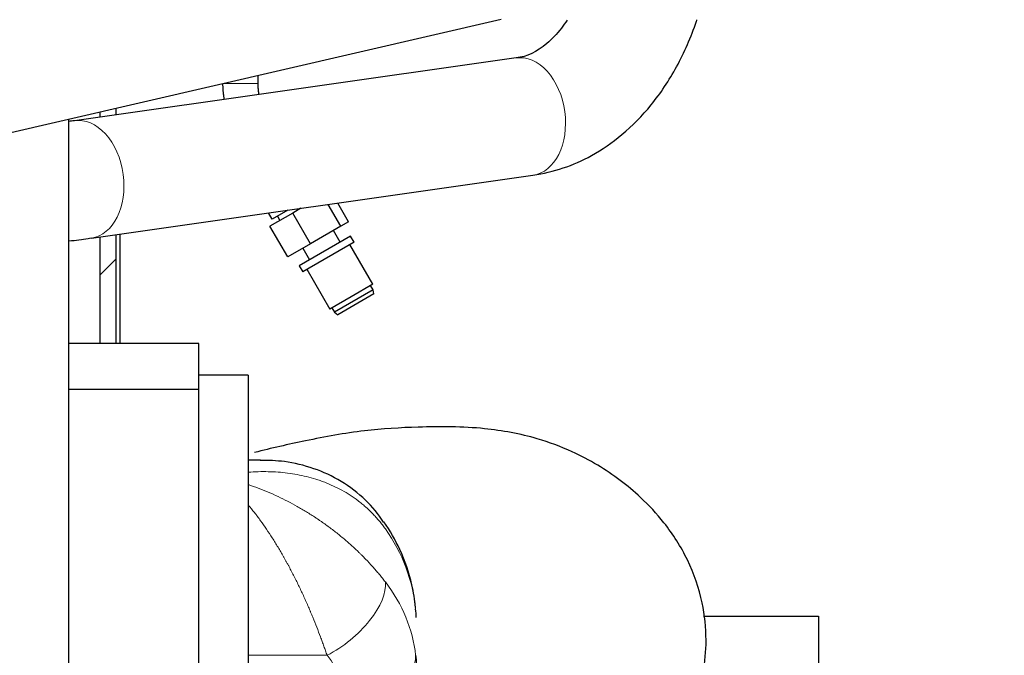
# Model space of a CAD drawing. Header units: inches. Extents: x 0 to 29700, y -16 to 21000.
# Tile 181 of 186: x 27151 to 27650, y 17083 to 17405. Entities that reach past the tile are written whole.
import ezdxf

# ---------------------------------------------------------------- set-up
doc = ezdxf.new("R2010")
doc.units = ezdxf.units.IN
doc.layers.add('254', color=7, linetype='Continuous', true_color=0xffffff)
doc.styles.add('latin_extended', font='simplex.shx')
doc.dimstyles.get("Standard").update_dxf_attribs({"dimtxt": 0.18, "dimasz": 0.18, "dimexe": 0.18, "dimexo": 0.0625, "dimgap": 0.09, "dimtad": 0, "dimtih": 1, "dimtoh": 1, "dimdec": 4, "dimzin": 0, "dimdsep": 46, "dimtxsty": 'Standard', "dimcen": 0.09, "dimadec": 0, "dimazin": 0, "dimtfac": 1, "dimtdec": 4, "dimtofl": 0, "dimtmove": 0, "dimatfit": 3, "dimfxl": 1, "dimtolj": 1, "dimtzin": 0, "dimarcsym": 0})

# ---------------------------------------------------------------- blocks, each defined once
blk = doc.blocks.new('_U5')
at = {"layer": '254', "color": 3, "linetype": 'Continuous', "lineweight": 13, "transparency": 16777216}
for p, q in [((18208.08, 16343.43), (18208.08, 19809.13)), ((28145.59, 18813.49), (28145.59, 19809.13)), ((18383.08, 19759.13), (27970.59, 19759.13))]:
    blk.add_line(p, q, dxfattribs=at)
at = {"layer": '254', "color": 3, "transparency": 16777216}
for points in [[(18383.08, 19788.3), (18383.08, 19729.97), (18208.08, 19759.13)], [(27970.59, 19729.97), (27970.59, 19788.3), (28145.59, 19759.13)]]:
    blk.add_solid(points, dxfattribs=at)
at = {"layer": 'Defpoints', "color": 0, "transparency": 16777216}
for p in [(28145.59, 19759.13), (28145.59, 18763.49), (18208.08, 16293.43)]:
    blk.add_point(p, dxfattribs=at)
at = {"layer": '254', "color": 2, "lineweight": 13, "transparency": 16777216, "insert": (22868.5, 20021.63), "char_height": 175, "attachment_point": 1, "style": 'latin_extended'}
blk.add_mtext('\\A1;9938', dxfattribs=at)
blk = doc.blocks.new('_U6')
at = {"layer": '254', "color": 3, "linetype": 'Continuous', "lineweight": 13, "transparency": 16777216}
for p, q in [((26932.08, 16464.63), (26932.08, 19369.51)), ((27447.08, 19044.63), (27447.08, 19369.51)), ((26757.08, 19319.51), (26582.08, 19319.51)), ((26932.08, 19319.51), (27447.08, 19319.51)), ((27622.08, 19319.51), (27797.08, 19319.51))]:
    blk.add_line(p, q, dxfattribs=at)
at = {"layer": '254', "color": 3, "transparency": 16777216}
for points in [[(26757.08, 19290.34), (26757.08, 19348.68), (26932.08, 19319.51)], [(27622.08, 19348.68), (27622.08, 19290.34), (27447.08, 19319.51)]]:
    blk.add_solid(points, dxfattribs=at)
at = {"layer": 'Defpoints', "color": 0, "transparency": 16777216}
for p in [(27447.08, 19319.51), (27447.08, 18994.63), (26932.08, 16414.63)]:
    blk.add_point(p, dxfattribs=at)
at = {"layer": '254', "color": 2, "lineweight": 13, "transparency": 16777216, "insert": (26981.25, 19582.01), "char_height": 175, "attachment_point": 1, "style": 'latin_extended'}
blk.add_mtext('\\A1;515', dxfattribs=at)

msp = doc.modelspace()

# ---------------------------------------------------------------- linework, layer by layer
at = {"layer": '254', "color": 2, "linetype": 'Continuous', "lineweight": 25}
for p, q in [((27395.084, 17404.633), (26925.584, 17296.24)), ((27402.639, 17385.23), (27179.236, 17353.457)), ((27272.084, 17372.272), (27272.084, 17376.237)), ((27192.084, 17355.275), (27192.084, 17357.763)), ((27200.084, 17359.619), (27200.084, 17356.422)), ((27176.084, 17354.071), (27176.084, 17066.893)), ((27187.684, 17294.055), (27411.087, 17325.827)), ((27313.935, 17300.017), (27307.537, 17311.1)), ((27317.83, 17302.266), (27312.336, 17311.783)), ((27279.211, 17303.64), (27277.38, 17306.811)), ((27289.548, 17306.722), (27278.056, 17300.087)), ((27287.097, 17308.193), (27279.211, 17303.64)), ((27293.732, 17309.137), (27289.548, 17306.722)), ((27298.548, 17291.133), (27289.548, 17306.722)), ((27281.801, 17305.136), (27283.051, 17302.971)), ((27317.83, 17302.266), (27313.935, 17300.017)), ((27200.084, 17295.819), (27200.084, 17283.365)), ((27200.304, 17240.634), (27200.304, 17295.849)), ((27202.304, 17240.633), (27202.304, 17296.133)), ((27287.056, 17284.498), (27278.056, 17300.087)), ((27313.935, 17300.017), (27298.548, 17291.133)), ((27313.638, 17291.993), (27310.238, 17297.882)), ((27192.084, 17240.635), (27192.084, 17294.686)), ((27298.548, 17291.133), (27287.056, 17284.498)), ((27318.834, 17294.993), (27292.853, 17279.993)), ((27320.584, 17291.962), (27294.603, 17276.962)), ((27320.584, 17291.962), (27318.834, 17294.993)), ((27294.649, 17288.882), (27298.049, 17282.993)), ((27330.019, 17270.62), (27318.419, 17290.712)), ((27200.084, 17283.365), (27192.084, 17275.365)), ((27292.853, 17279.993), (27294.603, 17276.962)), ((27296.768, 17278.212), (27308.368, 17258.12)), ((27330.229, 17267.855), (27310.657, 17256.555)), ((27330.019, 17270.62), (27319.193, 17264.37)), ((27330.229, 17267.855), (27328.979, 17270.02)), ((27330.537, 17265.723), (27330.229, 17267.855)), ((27319.193, 17264.37), (27308.368, 17258.12)), ((27330.537, 17265.723), (27312.35, 17255.223)), ((27309.407, 17258.72), (27310.657, 17256.555)), ((27310.657, 17256.555), (27312.35, 17255.223)), ((27242.084, 17240.633), (27176.084, 17240.633)), ((27242.084, 17217.301), (27242.084, 17240.633)), ((27267.084, 17224.639), (27242.084, 17224.639)), ((27267.084, 17224.639), (27242.084, 17224.639)), ((27267.084, 17224.639), (27267.084, 17019.764)), ((27267.084, 17224.639), (27267.084, 17019.764)), ((27242.084, 17217.301), (27176.084, 17217.301)), ((27242.084, 17063.84), (27242.084, 17217.301)), ((27273.218, 17181.639), (27267.084, 17181.639)), ((27273.218, 17181.639), (27267.084, 17181.639)), ((27497.415, 17102.633), (27555.584, 17102.633)), ((27555.584, 17102.633), (27555.584, 17071.133))]:
    msp.add_line(p, q, dxfattribs=at)
at = {"layer": '254', "color": 110, "linetype": 'Continuous', "lineweight": 13}
for p, q in [((27263.084, 17372.272), (27254.912, 17372.272)), ((27272.084, 17372.272), (27263.084, 17372.272)), ((27411.086, 17325.827), (27411.087, 17325.827)), ((27187.585, 17294.041), (27187.684, 17294.055)), ((27267.084, 17082.809), (27306.953, 17082.809)), ((27267.084, 17082.809), (27306.953, 17082.809))]:
    msp.add_line(p, q, dxfattribs=at)
for centre, major_axis, ratio, start_param, end_param in [((27406.863, 17355.529), (4.224, -29.701), 0.6830231, 1.5593528, 3.1416356), ((27406.863, 17355.529), (4.224, -29.701), 0.6830231, 0, 1.5593528), ((27183.46, 17323.756), (4.224, -29.701), 0.6830231, 1.5593528, 3.1509622), ((27183.46, 17323.756), (4.224, -29.701), 0.6830231, 0, 1.5593528), ((27252.169, 17098.159), (100, 0), 0.9027302, 0.0905386, 0.568297), ((27252.169, 17098.159), (100, 0), 0.9027302, 0.0905386, 0.568297), ((27306.953, 17103.601), (27.48, 21.676), 0.501576, 4.3356504, 5.9668829), ((27306.953, 17103.601), (27.48, 21.676), 0.501576, 4.3356504, 5.9668829), ((27252.169, 17075.28), (100, 0), 0.8293211, 0.0905376, 0.5682956), ((27252.169, 17075.28), (100, 0), 0.8293211, 0.0905376, 0.5682956), ((27252.169, 17054.489), (65, 0), 0.8095568, 0.0905376, 0.5682956), ((27252.169, 17054.489), (65, 0), 0.8095568, 0.0905376, 0.5682956), ((27316.903, 17080.038), (34.782, 3.901), 0.5916278, 4.6461394, 6.2270827), ((27316.903, 17080.038), (34.782, 3.901), 0.5916278, 4.6461394, 6.2270827)]:
    msp.add_ellipse(centre, major_axis=major_axis, ratio=ratio, start_param=start_param, end_param=end_param, dxfattribs=at)
at = {"layer": '254', "color": 2, "linetype": 'Continuous', "lineweight": 25}
for points, knots in [([(27428.381, 17404.356), (27427.457, 17402.948), (27424.218, 17398.425), (27415.578, 17389.533), (27407.936, 17385.872), (27402.646, 17385.231)], [0, 0, 0, 0, 0.1224601, 0.414378, 1, 1, 1, 1]), ([(27411.096, 17325.829), (27421.638, 17327.448), (27437.238, 17332.693), (27456.87, 17346.224), (27471.584, 17361.227), (27484.497, 17380.583), (27491.195, 17395.991), (27493.977, 17404.338), (27494.063, 17404.599)], [0, 0, 0, 0, 0.2766441, 0.4383426, 0.6137606, 0.8002067, 0.993758, 1, 1, 1, 1]), ([(27176.443, 17292.607), (27179.858, 17292.958), (27183.683, 17293.423), (27187.073, 17293.996), (27187.577, 17294.083)], [0, 0, 0, 0, 0.849608, 1, 1, 1, 1]), ([(27451.187, 17014.777), (27452.103, 17015.18), (27457.98, 17017.921), (27466.146, 17023.284), (27475.311, 17031.582), (27481.742, 17038.59), (27487.908, 17047.82), (27493.56, 17059.526), (27497.666, 17073.596), (27499.244, 17091.27), (27497.255, 17110.67), (27490.247, 17131.096), (27478.919, 17148.893), (27466.734, 17162.041), (27455.314, 17171.596), (27443.756, 17179.412), (27429.795, 17186.727), (27410.875, 17193.817), (27384.574, 17198.627), (27355.167, 17198.662), (27324.689, 17196.927), (27297.034, 17191.73), (27278.736, 17187.631), (27270.254, 17185.461)], [0, 0, 0, 0, 0.0076732, 0.0496667, 0.0740253, 0.1109828, 0.1453931, 0.1728215, 0.219917, 0.2633844, 0.3139768, 0.3747274, 0.4327987, 0.4779047, 0.5122657, 0.5473104, 0.5846003, 0.632182, 0.7007045, 0.7855143, 0.854334, 0.9316568, 1, 1, 1, 1]), ([(27451.187, 17014.777), (27452.103, 17015.18), (27457.98, 17017.921), (27466.146, 17023.284), (27475.311, 17031.582), (27481.742, 17038.59), (27487.908, 17047.82), (27493.56, 17059.526), (27497.666, 17073.596), (27499.244, 17091.27), (27497.255, 17110.67), (27490.247, 17131.096), (27478.919, 17148.893), (27466.734, 17162.041), (27455.314, 17171.596), (27443.756, 17179.412), (27429.795, 17186.727), (27410.875, 17193.817), (27384.574, 17198.627), (27355.167, 17198.662), (27324.689, 17196.927), (27297.034, 17191.73), (27278.736, 17187.631), (27270.254, 17185.461)], [0, 0, 0, 0, 0.0076732, 0.0496667, 0.0740253, 0.1109828, 0.1453931, 0.1728215, 0.219917, 0.2633844, 0.3139768, 0.3747274, 0.4327987, 0.4779047, 0.5122657, 0.5473104, 0.5846003, 0.632182, 0.7007045, 0.7855143, 0.854334, 0.9316568, 1, 1, 1, 1]), ([(27335.568, 17150.254), (27332.842, 17154.32), (27326.454, 17162.076), (27314.32, 17171.307), (27300.321, 17177.795), (27286.38, 17181.142), (27277.284, 17181.541), (27273.176, 17181.377)], [0, 0, 0, 0, 0.1907839, 0.4029493, 0.6134921, 0.8272799, 1, 1, 1, 1]), ([(27335.568, 17150.254), (27332.842, 17154.32), (27326.454, 17162.076), (27314.32, 17171.307), (27300.321, 17177.795), (27286.38, 17181.142), (27277.284, 17181.541), (27273.176, 17181.377)], [0, 0, 0, 0, 0.1907839, 0.4029493, 0.6134921, 0.8272799, 1, 1, 1, 1]), ([(27351.735, 17107.008), (27351.348, 17110.908), (27349.711, 17120.918), (27344.607, 17135.775), (27338.822, 17145.877), (27335.73, 17150.351)], [0, 0, 0, 0, 0.2512347, 0.6561182, 1, 1, 1, 1]), ([(27351.735, 17107.008), (27351.348, 17110.908), (27349.711, 17120.918), (27344.607, 17135.775), (27338.822, 17145.877), (27335.73, 17150.351)], [0, 0, 0, 0, 0.2512347, 0.6561182, 1, 1, 1, 1])]:
    msp.add_open_spline(points, degree=3, knots=knots, dxfattribs=at)
for points, degree in [([(27254.084, 17372.272), (27254.154, 17368.153), (27254.831, 17364.197)], 2), ([(27272.525, 17366.717), (27272.051, 17369.426), (27272.084, 17372.272)], 2), ([(27179.05, 17353.476), (27178.143, 17353.341), (27177.215, 17353.208), (27176.266, 17353.079)], 3), ([(27352.084, 17101.914), (27352.016, 17103.376), (27351.908, 17104.845), (27351.76, 17106.321)], 3), ([(27352.084, 17101.914), (27352.016, 17103.376), (27351.908, 17104.845), (27351.76, 17106.321)], 3), ([(27351.76, 17082.778), (27351.908, 17081.423), (27352.016, 17080.054), (27352.084, 17078.672)], 3), ([(27351.76, 17082.778), (27351.908, 17081.423), (27352.016, 17080.054), (27352.084, 17078.672)], 3)]:
    msp.add_open_spline(points, degree=degree, dxfattribs=at)
at = {"layer": '254', "color": 110, "linetype": 'Continuous', "lineweight": 13}
for points, knots in [([(27336.451, 17146.743), (27335.951, 17147.45), (27335.442, 17148.141), (27334.403, 17149.495), (27333.874, 17150.158), (27332.796, 17151.455), (27332.248, 17152.09), (27331.132, 17153.333), (27330.565, 17153.941), (27328.834, 17155.725), (27327.641, 17156.863), (27325.795, 17158.496), (27325.17, 17159.027), (27324.218, 17159.807), (27323.899, 17160.063), (27323.416, 17160.444), (27323.254, 17160.57), (27322.93, 17160.82), (27322.767, 17160.945), (27321.301, 17162.055), (27319.972, 17162.985), (27317.263, 17164.738), (27315.884, 17165.561), (27313.075, 17167.107), (27311.646, 17167.829), (27308.738, 17169.176), (27307.259, 17169.802), (27305.003, 17170.669), (27304.245, 17170.947), (27303.098, 17171.346), (27302.715, 17171.475), (27301.947, 17171.728), (27301.563, 17171.852), (27299.637, 17172.454), (27298.084, 17172.886), (27294.956, 17173.656), (27293.38, 17173.995), (27290.205, 17174.583), (27288.605, 17174.832), (27285.382, 17175.244), (27283.759, 17175.407), (27280.488, 17175.648), (27278.84, 17175.727), (27275.519, 17175.801), (27273.846, 17175.796), (27270.474, 17175.705), (27268.782, 17175.618), (27267.084, 17175.492)], [0, 0, 0, 0, 0.03125, 0.03125, 0.0625, 0.0625, 0.09375, 0.09375, 0.125, 0.125, 0.1875, 0.1875, 0.21875, 0.21875, 0.234375, 0.234375, 0.2421875, 0.2421875, 0.25, 0.25, 0.3125, 0.3125, 0.375, 0.375, 0.4375, 0.4375, 0.5, 0.5, 0.53125, 0.53125, 0.546875, 0.546875, 0.5625, 0.5625, 0.625, 0.625, 0.6875, 0.6875, 0.75, 0.75, 0.8125, 0.8125, 0.875, 0.875, 0.9375, 0.9375, 1, 1, 1, 1]), ([(27336.451, 17146.743), (27335.951, 17147.45), (27335.442, 17148.141), (27334.403, 17149.495), (27333.874, 17150.158), (27332.796, 17151.455), (27332.248, 17152.09), (27331.132, 17153.333), (27330.565, 17153.941), (27328.834, 17155.725), (27327.641, 17156.863), (27325.795, 17158.496), (27325.17, 17159.027), (27324.218, 17159.807), (27323.899, 17160.063), (27323.416, 17160.444), (27323.254, 17160.57), (27322.93, 17160.82), (27322.767, 17160.945), (27321.301, 17162.055), (27319.972, 17162.985), (27317.263, 17164.738), (27315.884, 17165.561), (27313.075, 17167.107), (27311.646, 17167.829), (27308.738, 17169.176), (27307.259, 17169.802), (27305.003, 17170.669), (27304.245, 17170.947), (27303.098, 17171.346), (27302.715, 17171.475), (27301.947, 17171.728), (27301.563, 17171.852), (27299.637, 17172.454), (27298.084, 17172.886), (27294.956, 17173.656), (27293.38, 17173.995), (27290.205, 17174.583), (27288.605, 17174.832), (27285.382, 17175.244), (27283.759, 17175.407), (27280.488, 17175.648), (27278.84, 17175.727), (27275.519, 17175.801), (27273.846, 17175.796), (27270.474, 17175.705), (27268.782, 17175.618), (27267.084, 17175.492)], [0, 0, 0, 0, 0.03125, 0.03125, 0.0625, 0.0625, 0.09375, 0.09375, 0.125, 0.125, 0.1875, 0.1875, 0.21875, 0.21875, 0.234375, 0.234375, 0.2421875, 0.2421875, 0.25, 0.25, 0.3125, 0.3125, 0.375, 0.375, 0.4375, 0.4375, 0.5, 0.5, 0.53125, 0.53125, 0.546875, 0.546875, 0.5625, 0.5625, 0.625, 0.625, 0.6875, 0.6875, 0.75, 0.75, 0.8125, 0.8125, 0.875, 0.875, 0.9375, 0.9375, 1, 1, 1, 1]), ([(27267.084, 17169.214), (27268.782, 17168.644), (27270.474, 17168.038), (27273.846, 17166.755), (27275.519, 17166.081), (27278.84, 17164.669), (27280.488, 17163.932), (27283.759, 17162.394), (27285.382, 17161.595), (27288.605, 17159.933), (27290.205, 17159.071), (27293.38, 17157.285), (27294.956, 17156.362), (27298.084, 17154.451), (27299.637, 17153.464), (27301.563, 17152.19), (27301.948, 17151.933), (27302.715, 17151.415), (27303.098, 17151.155), (27304.245, 17150.366), (27305.003, 17149.834), (27307.259, 17148.222), (27308.738, 17147.124), (27311.646, 17144.883), (27313.075, 17143.74), (27315.884, 17141.41), (27317.263, 17140.223), (27319.972, 17137.804), (27321.301, 17136.573), (27322.767, 17135.164), (27322.93, 17135.007), (27323.254, 17134.692), (27323.416, 17134.535), (27323.899, 17134.062), (27324.218, 17133.746), (27325.17, 17132.797), (27325.795, 17132.161), (27327.641, 17130.251), (27328.834, 17128.969), (27330.565, 17127.038), (27331.132, 17126.394), (27332.248, 17125.101), (27332.796, 17124.454), (27333.874, 17123.159), (27334.403, 17122.51), (27335.442, 17121.212), (27335.951, 17120.563), (27336.451, 17119.914)], [0, 0, 0, 0, 0.0625, 0.0625, 0.125, 0.125, 0.1875, 0.1875, 0.25, 0.25, 0.3125, 0.3125, 0.375, 0.375, 0.4375, 0.4375, 0.453125, 0.453125, 0.46875, 0.46875, 0.5, 0.5, 0.5625, 0.5625, 0.625, 0.625, 0.6875, 0.6875, 0.75, 0.75, 0.7578125, 0.7578125, 0.765625, 0.765625, 0.78125, 0.78125, 0.8125, 0.8125, 0.875, 0.875, 0.90625, 0.90625, 0.9375, 0.9375, 0.96875, 0.96875, 1, 1, 1, 1]), ([(27267.084, 17169.214), (27268.782, 17168.644), (27270.474, 17168.038), (27273.846, 17166.755), (27275.519, 17166.081), (27278.84, 17164.669), (27280.488, 17163.932), (27283.759, 17162.394), (27285.382, 17161.595), (27288.605, 17159.933), (27290.205, 17159.071), (27293.38, 17157.285), (27294.956, 17156.362), (27298.084, 17154.451), (27299.637, 17153.464), (27301.563, 17152.19), (27301.948, 17151.933), (27302.715, 17151.415), (27303.098, 17151.155), (27304.245, 17150.366), (27305.003, 17149.834), (27307.259, 17148.222), (27308.738, 17147.124), (27311.646, 17144.883), (27313.075, 17143.74), (27315.884, 17141.41), (27317.263, 17140.223), (27319.972, 17137.804), (27321.301, 17136.573), (27322.767, 17135.164), (27322.93, 17135.007), (27323.254, 17134.692), (27323.416, 17134.535), (27323.899, 17134.062), (27324.218, 17133.746), (27325.17, 17132.797), (27325.795, 17132.161), (27327.641, 17130.251), (27328.834, 17128.969), (27330.565, 17127.038), (27331.132, 17126.394), (27332.248, 17125.101), (27332.796, 17124.454), (27333.874, 17123.159), (27334.403, 17122.51), (27335.442, 17121.212), (27335.951, 17120.563), (27336.451, 17119.914)], [0, 0, 0, 0, 0.0625, 0.0625, 0.125, 0.125, 0.1875, 0.1875, 0.25, 0.25, 0.3125, 0.3125, 0.375, 0.375, 0.4375, 0.4375, 0.453125, 0.453125, 0.46875, 0.46875, 0.5, 0.5, 0.5625, 0.5625, 0.625, 0.625, 0.6875, 0.6875, 0.75, 0.75, 0.7578125, 0.7578125, 0.765625, 0.765625, 0.78125, 0.78125, 0.8125, 0.8125, 0.875, 0.875, 0.90625, 0.90625, 0.9375, 0.9375, 0.96875, 0.96875, 1, 1, 1, 1]), ([(27306.953, 17082.809), (27306.696, 17083.558), (27306.433, 17084.313), (27305.898, 17085.839), (27305.625, 17086.609), (27305.069, 17088.163), (27304.501, 17089.73), (27303.911, 17091.324), (27303.008, 17093.734), (27302.383, 17095.367), (27301.083, 17098.68), (27300.408, 17100.36), (27299.355, 17102.917), (27298.998, 17103.775), (27298.588, 17104.747), (27298.542, 17104.855), (27298.45, 17105.071), (27298.404, 17105.179), (27298.266, 17105.504), (27297.99, 17106.154), (27297.711, 17106.803), (27297.149, 17108.1), (27296.771, 17108.963), (27296.006, 17110.687), (27295.619, 17111.547), (27294.445, 17114.125), (27293.645, 17115.838), (27292.008, 17119.251), (27291.171, 17120.951), (27289.458, 17124.338), (27288.582, 17126.025), (27287.46, 17128.124), (27287.234, 17128.543), (27286.894, 17129.171), (27286.78, 17129.381), (27286.552, 17129.799), (27286.209, 17130.425), (27285.864, 17131.049), (27285.517, 17131.67), (27285.401, 17131.877), (27285.17, 17132.29), (27285.054, 17132.496), (27284.008, 17134.344), (27283.07, 17135.955), (27281.174, 17139.115), (27280.216, 17140.665), (27278.279, 17143.703), (27277.3, 17145.191), (27275.319, 17148.108), (27274.317, 17149.535), (27272.794, 17151.63), (27272.283, 17152.321), (27271.641, 17153.174), (27271.512, 17153.345), (27271.254, 17153.684), (27271.125, 17153.853), (27270.737, 17154.359), (27270.478, 17154.694), (27269.181, 17156.355), (27268.136, 17157.642), (27267.084, 17158.888)], [0, 0, 0, 0, 0.03125, 0.03125, 0.0625, 0.0625, 0.09375, 0.125, 0.125, 0.1875, 0.1875, 0.25, 0.25, 0.28125, 0.28125, 0.2851562, 0.2851562, 0.2890625, 0.2890625, 0.296875, 0.3125, 0.3125, 0.34375, 0.34375, 0.375, 0.375, 0.4375, 0.4375, 0.5, 0.5, 0.5625, 0.5625, 0.578125, 0.578125, 0.5859375, 0.5859375, 0.59375, 0.609375, 0.609375, 0.6171875, 0.6171875, 0.625, 0.625, 0.6875, 0.6875, 0.75, 0.75, 0.8125, 0.8125, 0.875, 0.875, 0.90625, 0.90625, 0.9140625, 0.9140625, 0.921875, 0.921875, 0.9375, 0.9375, 1, 1, 1, 1]), ([(27306.953, 17082.809), (27306.696, 17083.558), (27306.433, 17084.313), (27305.898, 17085.839), (27305.625, 17086.609), (27305.069, 17088.163), (27304.501, 17089.73), (27303.911, 17091.324), (27303.008, 17093.734), (27302.383, 17095.367), (27301.083, 17098.68), (27300.408, 17100.36), (27299.355, 17102.917), (27298.998, 17103.775), (27298.588, 17104.747), (27298.542, 17104.855), (27298.45, 17105.071), (27298.404, 17105.179), (27298.266, 17105.504), (27297.99, 17106.154), (27297.711, 17106.803), (27297.149, 17108.1), (27296.771, 17108.963), (27296.006, 17110.687), (27295.619, 17111.547), (27294.445, 17114.125), (27293.645, 17115.838), (27292.008, 17119.251), (27291.171, 17120.951), (27289.458, 17124.338), (27288.582, 17126.025), (27287.46, 17128.124), (27287.234, 17128.543), (27286.894, 17129.171), (27286.78, 17129.381), (27286.552, 17129.799), (27286.209, 17130.425), (27285.864, 17131.049), (27285.517, 17131.67), (27285.401, 17131.877), (27285.17, 17132.29), (27285.054, 17132.496), (27284.008, 17134.344), (27283.07, 17135.955), (27281.174, 17139.115), (27280.216, 17140.665), (27278.279, 17143.703), (27277.3, 17145.191), (27275.319, 17148.108), (27274.317, 17149.535), (27272.794, 17151.63), (27272.283, 17152.321), (27271.641, 17153.174), (27271.512, 17153.345), (27271.254, 17153.684), (27271.125, 17153.853), (27270.737, 17154.359), (27270.478, 17154.694), (27269.181, 17156.355), (27268.136, 17157.642), (27267.084, 17158.888)], [0, 0, 0, 0, 0.03125, 0.03125, 0.0625, 0.0625, 0.09375, 0.125, 0.125, 0.1875, 0.1875, 0.25, 0.25, 0.28125, 0.28125, 0.2851562, 0.2851562, 0.2890625, 0.2890625, 0.296875, 0.3125, 0.3125, 0.34375, 0.34375, 0.375, 0.375, 0.4375, 0.4375, 0.5, 0.5, 0.5625, 0.5625, 0.578125, 0.578125, 0.5859375, 0.5859375, 0.59375, 0.609375, 0.609375, 0.6171875, 0.6171875, 0.625, 0.625, 0.6875, 0.6875, 0.75, 0.75, 0.8125, 0.8125, 0.875, 0.875, 0.90625, 0.90625, 0.9140625, 0.9140625, 0.921875, 0.921875, 0.9375, 0.9375, 1, 1, 1, 1])]:
    msp.add_open_spline(points, degree=3, knots=knots, dxfattribs=at)

# ---------------------------------------------------------------- dimensions: what is measured, and where the dimension line sits
at = {"layer": '254', "color": 2, "linetype": 'Continuous', "lineweight": 13}
for base, p1, p2, picture, middle in [((28145.59, 19759.133), (18208.084, 16293.433), (28145.59, 18763.493), '_U5', (23176.837, 19759.133)), ((27447.084, 19319.509), (26932.084, 16414.633), (27447.084, 18994.633), '_U6', (27189.584, 19319.509))]:
    dim = msp.add_linear_dim(base=base, p1=p1, p2=p2, dimstyle='Standard', override={"dimscale": 50, "dimtxt": 3.5, "dimasz": 3.5, "dimexe": 1, "dimexo": 1, "dimgap": 1.75, "dimtad": 1, "dimtih": 1, "dimtoh": 0, "dimdec": 0, "dimlfac": 1, "dimzin": 8, "dimdsep": 46, "dimlunit": 2, "dimtxsty": 'latin_extended', "dimsah": 1, "dimse1": 0, "dimse2": 0, "dimsd1": 0, "dimsd2": 0, "dimclrd": 3, "dimclre": 3, "dimclrt": 2, "dimtol": 0, "dimtm": -0.1, "dimtfac": 0.714286, "dimtdec": 3, "dimtofl": 1, "dimtmove": 0, "dimtzin": 8, "dimlwd": 13, "dimlwe": 13}, dxfattribs=at)
    dim.commit()
    dim.dimension.update_dxf_attribs({"geometry": picture, "text_midpoint": middle, "dimtype": 160})

doc.saveas('drawing.dxf')
